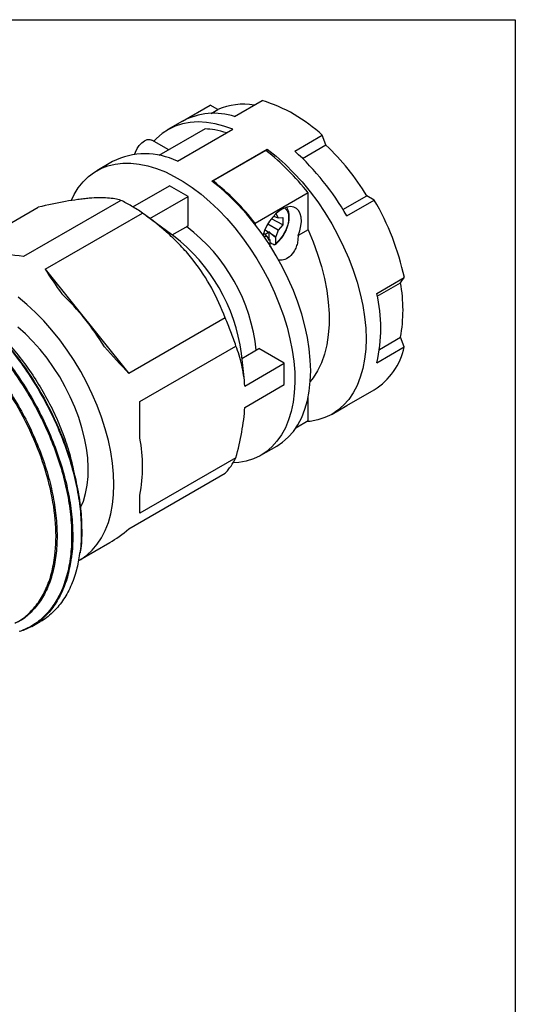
# Model space of a CAD drawing. Header units: inches. Extents: x 0 to 22, y 0 to 17.
# Tile 19 of 19: x 19.4 to 22, y 11.8 to 17. Entities that reach past the tile are written whole.
import ezdxf

# ---------------------------------------------------------------- set-up
doc = ezdxf.new("R2010")
doc.units = ezdxf.units.IN
doc.header["$LTSCALE"] = 2
doc.header["$MEASUREMENT"] = 0
doc.linetypes.add('SLD-Solid', pattern=[0])
doc.layers.add('SLD-DEFPOINTS', color=7, linetype='Continuous')

# ---------------------------------------------------------------- blocks, each defined once
blk = doc.blocks.new('Block2')
at = {"color": 7, "linetype": 'SLD-Solid', "lineweight": 18}
for p, q in [((22.0002, 17.0002), (0.0002, 17.0002)), ((22.0002, 0.0002), (22.0002, 17.0002))]:
    blk.add_line(p, q, dxfattribs=at)

msp = doc.modelspace()

# ---------------------------------------------------------------- linework, layer by layer
at = {"color": 7, "linetype": 'SLD-Solid'}
for p, q in [((0.0002, 17.0002), (22.0002, 17.0002)), ((22.0002, 17.0002), (22.0002, 0.0002))]:
    msp.add_line(p, q, dxfattribs=at)
for p, q in [((20.519, 16.4901), (20.6643, 16.574)), ((20.2444, 16.4655), (20.3897, 16.5494)), ((20.4295, 16.5259), (20.3897, 16.5494)), ((20.3952, 16.506), (20.4295, 16.5259)), ((20.2444, 16.4655), (20.167, 16.4209)), ((20.3635, 16.4245), (20.1196, 16.2837)), ((20.2173, 16.2537), (20.5096, 16.4224)), ((20.1722, 16.3141), (20.0827, 16.3658)), ((20.836, 16.3071), (20.9813, 16.3909)), ((21.0008, 16.3396), (20.9813, 16.3909)), ((20.3983, 16.1492), (20.6906, 16.318)), ((20.6836, 16.3107), (20.4052, 16.15)), ((20.6906, 16.3053), (20.6906, 16.318)), ((20.8775, 16.2684), (21.0008, 16.3396)), ((19.8747, 16.2521), (19.7912, 16.2039)), ((20.4052, 16.15), (20.4052, 16.144)), ((19.982, 16.0131), (20.1755, 16.1248)), ((20.273, 16.0686), (20.1755, 16.1248)), ((19.9186, 16.0478), (19.4044, 15.7509)), ((20.0713, 15.9522), (20.273, 16.0686)), ((20.273, 15.9138), (20.273, 16.0686)), ((20.9063, 16.0872), (20.6279, 15.9265)), ((20.9063, 15.8926), (20.9063, 16.0872)), ((21.0904, 15.9993), (21.216, 16.0718)), ((21.1106, 15.9655), (21.2559, 16.0494)), ((21.2559, 16.0494), (21.216, 16.0718)), ((19.0656, 15.7709), (19.4819, 16.0112)), ((19.5193, 15.6846), (20.0321, 15.9807)), ((20.1856, 15.8685), (20.0537, 15.9652)), ((20.7729, 15.9183), (20.7127, 15.9494)), ((20.7239, 15.9637), (20.7481, 15.9562)), ((20.7337, 15.9765), (20.7366, 15.9781)), ((20.7366, 15.9781), (20.7481, 15.9562)), ((20.7481, 15.9562), (20.7729, 15.9572)), ((20.7729, 15.9572), (20.7729, 15.9183)), ((20.1895, 15.8656), (20.273, 15.9138)), ((20.6279, 15.9265), (20.6279, 15.9201)), ((20.6799, 15.8918), (20.698, 15.8802)), ((20.7481, 15.8907), (20.694, 15.922)), ((20.7481, 15.8907), (20.7366, 15.8554)), ((20.7729, 15.9183), (20.7481, 15.8907)), ((20.9063, 15.8926), (20.8536, 15.8621)), ((20.1897, 15.8655), (20.1856, 15.8685)), ((20.1964, 15.8605), (20.1897, 15.8655)), ((20.6914, 15.858), (20.6731, 15.8572)), ((20.6732, 15.8749), (20.6914, 15.858)), ((20.6791, 15.8694), (20.698, 15.8802)), ((20.703, 15.836), (20.6914, 15.858)), ((20.698, 15.8802), (20.6989, 15.8831)), ((20.6989, 15.8831), (20.7074, 15.8742)), ((20.6989, 15.8831), (20.6989, 15.8431)), ((20.7059, 15.8376), (20.6989, 15.8431)), ((20.7059, 15.8376), (20.703, 15.836)), ((20.7059, 15.8031), (20.7059, 15.8376)), ((20.7074, 15.8742), (20.7366, 15.8554)), ((20.7074, 15.8742), (20.7337, 15.8537)), ((20.7366, 15.8554), (20.7337, 15.8537)), ((20.7337, 15.8537), (20.7337, 15.8192)), ((19.5193, 15.6846), (19.9612, 15.1349)), ((21.2691, 15.5569), (21.4144, 15.6408)), ((21.394, 15.613), (21.4144, 15.6408)), ((21.2719, 15.5425), (21.394, 15.613)), ((20.4689, 15.428), (19.9612, 15.1349)), ((21.2833, 15.2621), (21.394, 15.326)), ((21.4144, 15.2747), (21.394, 15.326)), ((20.0186, 14.9869), (20.5257, 15.2796)), ((20.5574, 15.2143), (20.647, 15.266)), ((20.781, 15.1886), (20.647, 15.266)), ((21.2691, 15.1909), (21.4144, 15.2747)), ((20.5701, 15.0983), (20.5546, 15.2402)), ((20.5727, 15.0684), (20.781, 15.1886)), ((20.781, 15.0761), (20.781, 15.1886)), ((20.5727, 14.9558), (20.781, 15.0761)), ((20.9063, 14.8846), (20.9063, 15.0065)), ((21.1106, 14.9653), (21.2559, 15.0492)), ((20.0186, 14.7939), (20.0186, 14.9869)), ((21.0331, 14.9206), (21.1105, 14.9653)), ((20.9063, 14.8846), (20.8417, 14.8473)), ((20.6573, 14.7037), (20.7408, 14.7519)), ((20.5257, 14.6903), (20.0186, 14.3976)), ((19.6838, 14.5563), (19.6678, 14.6305)), ((19.9612, 14.3159), (20.4689, 14.609)), ((20.0186, 14.3976), (20.0186, 14.4941)), ((19.7024, 14.1524), (19.8601, 14.2434)), ((19.4482, 13.8011), (19.4933, 13.8271))]:
    msp.add_line(p, q)
at = {"flags": 128}
for points in [[(20.5096, 16.4224), (20.4621, 16.4395), (20.4154, 16.4517), (20.3699, 16.459), (20.3258, 16.4614), (20.2834, 16.4589), (20.243, 16.4515), (20.2048, 16.4392), (20.1691, 16.4221), (20.1361, 16.4003), (20.106, 16.3739), (20.0928, 16.3599)], [(19.9912, 16.2902), (19.9951, 16.3019), (20.0039, 16.3203), (20.0155, 16.3372), (20.0289, 16.3514), (20.0433, 16.3619), (20.0577, 16.368), (20.0711, 16.3693), (20.0827, 16.3658)], [(20.6906, 16.318), (20.7381, 16.2801), (20.7848, 16.2384), (20.8303, 16.1932), (20.8744, 16.1447), (20.9168, 16.0933), (20.9572, 16.0392), (20.9953, 15.9828), (21.031, 15.9245), (21.064, 15.8646), (21.0942, 15.8035), (21.1212, 15.7415), (21.145, 15.6791), (21.1653, 15.6167), (21.1822, 15.5546), (21.1954, 15.4932), (21.2049, 15.4329), (21.2106, 15.3741), (21.2125, 15.3172), (21.2106, 15.2624), (21.2049, 15.2103), (21.1954, 15.161), (21.1822, 15.1148), (21.1653, 15.0722), (21.145, 15.0333), (21.1212, 14.9983), (21.0942, 14.9676), (21.064, 14.9412), (21.031, 14.9194), (20.9953, 14.9023), (20.9572, 14.89), (20.9168, 14.8826), (20.9, 14.881)], [(19.6572, 16.0482), (19.6717, 16.0778), (19.6939, 16.1136), (19.7192, 16.1454), (19.7475, 16.173), (19.7788, 16.1963), (19.8127, 16.2151), (19.8491, 16.2294), (19.8877, 16.239), (19.9284, 16.2438), (19.9708, 16.2439), (20.0148, 16.2393), (20.06, 16.2299), (20.1062, 16.2159), (20.1532, 16.1973), (20.2005, 16.1742), (20.248, 16.1468), (20.2954, 16.1152), (20.3423, 16.0796), (20.3885, 16.0403), (20.4337, 15.9974), (20.4777, 15.9513), (20.5201, 15.9022), (20.5608, 15.8504), (20.5994, 15.7962), (20.6358, 15.7399), (20.6697, 15.6819), (20.701, 15.6226), (20.7293, 15.5622), (20.7547, 15.5012), (20.7768, 15.4399), (20.7956, 15.3787), (20.811, 15.3179), (20.8228, 15.258), (20.8311, 15.1992), (20.8357, 15.1419), (20.8366, 15.0866), (20.8338, 15.0334), (20.8274, 14.9828), (20.8174, 14.935), (20.8037, 14.8903), (20.7866, 14.849), (20.7661, 14.8114), (20.7424, 14.7776), (20.7155, 14.7478), (20.6857, 14.7224), (20.6531, 14.7013), (20.6179, 14.6847), (20.5804, 14.6728), (20.5407, 14.6656), (20.5111, 14.6633)], [(20.7408, 14.7519), (20.7717, 14.7725), (20.8018, 14.7988), (20.8289, 14.8296), (20.8527, 14.8645), (20.873, 14.9034), (20.8899, 14.9461), (20.9031, 14.9922), (20.9126, 15.0415), (20.9183, 15.0937), (20.9202, 15.1484), (20.9183, 15.2054), (20.9126, 15.2642), (20.9031, 15.3244), (20.8899, 15.3858), (20.873, 15.4479), (20.8527, 15.5104), (20.8289, 15.5728), (20.8018, 15.6347), (20.7717, 15.6958), (20.7387, 15.7557), (20.703, 15.8141), (20.6648, 15.8705), (20.6245, 15.9245), (20.5821, 15.976), (20.538, 16.0245), (20.4925, 16.0697), (20.4458, 16.1114), (20.3983, 16.1492)], [(20.8536, 15.8621), (20.863, 15.8874), (20.869, 15.9125), (20.8715, 15.9364), (20.8702, 15.9583), (20.8653, 15.9774), (20.8569, 15.9931), (20.8454, 16.0047), (20.831, 16.0119), (20.8145, 16.0145), (20.7962, 16.0123), (20.7769, 16.0054), (20.7573, 15.9941), (20.738, 15.9787), (20.7198, 15.9598), (20.7032, 15.9381), (20.6889, 15.9144), (20.6773, 15.8894), (20.6691, 15.8645)], [(20.9063, 15.8926), (20.9334, 15.8284), (20.9569, 15.7638), (20.9768, 15.6994), (20.9928, 15.6354), (21.0049, 15.5724), (21.0131, 15.5107), (21.0172, 15.4508), (21.0172, 15.3931), (21.0131, 15.3379), (21.0049, 15.2856), (20.9928, 15.2366), (20.9768, 15.1911), (20.9569, 15.1496), (20.9334, 15.1122), (20.9182, 15.0928)], [(19.8818, 14.549), (19.88, 14.6048), (19.8745, 14.6625), (19.8653, 14.7216), (19.8526, 14.7818), (19.8363, 14.8427), (19.8167, 14.904), (19.7937, 14.9653), (19.7676, 15.0262), (19.7386, 15.0863), (19.7066, 15.1453), (19.6721, 15.2029), (19.6351, 15.2587), (19.5959, 15.3123), (19.5548, 15.3635), (19.512, 15.4119), (19.4677, 15.4572), (19.4222, 15.4992), (19.3757, 15.5376)], [(19.706, 14.4279), (19.7206, 14.4625), (19.7326, 14.5024), (19.7409, 14.5453), (19.7456, 14.5911), (19.7465, 14.6393), (19.7437, 14.6896), (19.7372, 14.7415), (19.727, 14.7947), (19.7133, 14.8487), (19.696, 14.9032), (19.6755, 14.9576), (19.6517, 15.0116), (19.625, 15.0648), (19.5955, 15.1167), (19.5634, 15.1669), (19.529, 15.2151), (19.4926, 15.2608), (19.4545, 15.3037), (19.4148, 15.3434), (19.3741, 15.3797)], [(19.6971, 14.1494), (19.7066, 14.1549), (19.7386, 14.1771), (19.7676, 14.2036), (19.7937, 14.2344), (19.8167, 14.2692), (19.8363, 14.3078), (19.8526, 14.3499), (19.8653, 14.3954), (19.8745, 14.4439), (19.88, 14.4952), (19.8818, 14.549)]]:
    msp.add_lwpolyline(points, dxfattribs=at)
for centre, radius, start, end in [((20.4285, 15.7994), 0.8096, 46.937, 73.0684), ((20.564, 16.223), 0.3314, 79.9903, 113.9356), ((20.411, 16.1499), 0.3569, 72.3916, 117.8274), ((19.8654, 15.2726), 1.3218, 38.0492, 51.7577), ((19.9094, 15.2811), 1.3825, 29.6752, 47.9139), ((20.0842, 15.3823), 1.3253, 31.3472, 46.2419), ((20.0476, 15.908), 0.3851, 63.8602, 116.6717), ((19.587, 15.1119), 1.3218, 38.0492, 51.7577), ((20.0625, 15.3513), 1.3826, 12.0868, 30.3245), ((19.7065, 15.1648), 0.9306, 5.719, 53.1208), ((19.6252, 15.1172), 0.9375, 7.537, 52.4576), ((20.6323, 15.4695), 0.7752, 349.3307, 10.6693), ((18.6462, 14.5527), 1.3885, 31.3686, 46.2206), ((20.4802, 15.3739), 0.8098, 346.9364, 13.0636), ((21.0657, 15.3513), 0.357, 302.1845, 347.6142), ((19.2205, 14.644), 0.8121, 349.3613, 10.6387)]:
    msp.add_arc(centre, radius, start, end)
for major_axis, ratio, start_param, end_param in [((1.0577, -0.3724), 0.218443, 2.265063, 2.481156), ((-0.5981, 0.6539), 0.201835, 0.834681, 1.050774), ((-0.5981, 0.6539), 0.201835, 1.477987, 1.69408), ((0.3986, 1.132), 0.410743, 3.588423, 3.756405)]:
    msp.add_ellipse((20.0186, 15.3351), major_axis=major_axis, ratio=ratio, start_param=start_param, end_param=end_param)
for points, knots in [([(20.4772, 16.4037), (20.4561, 16.4095), (20.4173, 16.42), (20.3803, 16.4231), (20.3635, 16.4245)], [0, 0, 0, 0, 0.542462, 1, 1, 1, 1]), ([(19.9186, 16.0478), (19.8987, 16.0536), (19.8756, 16.0578), (19.8204, 16.0617), (19.7884, 16.0614), (19.7414, 16.0576), (19.7317, 16.0566), (19.7118, 16.0544), (19.7016, 16.0531), (19.6704, 16.0489), (19.6487, 16.0454), (19.581, 16.0334), (19.5327, 16.0231), (19.4819, 16.0112)], [0, 0, 0, 0, 0.25, 0.25, 0.5, 0.5, 0.5625, 0.5625, 0.625, 0.625, 0.75, 0.75, 1, 1, 1, 1]), ([(20.0321, 15.9807), (20.0131, 15.994), (19.9941, 16.0063), (19.9562, 16.0286), (19.9374, 16.0387), (19.9186, 16.0478)], [0, 0, 0, 0, 0.5, 0.5, 1, 1, 1, 1]), ([(20.7297, 15.8125), (20.7328, 15.8149), (20.7418, 15.8218), (20.7559, 15.8359), (20.7712, 15.855), (20.7843, 15.8762), (20.7949, 15.8986), (20.8025, 15.9214), (20.807, 15.9441), (20.808, 15.9657), (20.8052, 15.9855), (20.8001, 16.0008), (20.7944, 16.0079), (20.7924, 16.0105)], [0, 0, 0, 0, 0.052376, 0.15116, 0.249743, 0.348174, 0.446631, 0.545268, 0.644284, 0.743875, 0.844101, 0.94426, 1, 1, 1, 1]), ([(20.7842, 16.0067), (20.7898, 16.0005), (20.8009, 15.9882), (20.8056, 15.9565), (20.8005, 15.9195), (20.7854, 15.8809), (20.7624, 15.8449), (20.7433, 15.8278), (20.7337, 15.8192)], [0, 0, 0, 0, 0.164848, 0.331879, 0.498909, 0.665939, 0.83297, 1, 1, 1, 1]), ([(20.4689, 15.428), (20.4488, 15.4811), (20.4255, 15.5332), (20.3701, 15.6347), (20.338, 15.6841), (20.2911, 15.7436), (20.2814, 15.7554), (20.2616, 15.7786), (20.2514, 15.7899), (20.2202, 15.8233), (20.1985, 15.8447), (20.131, 15.9065), (20.0828, 15.9447), (20.0321, 15.9807)], [0, 0, 0, 0, 0.25, 0.25, 0.5, 0.5, 0.5625, 0.5625, 0.625, 0.625, 0.75, 0.75, 1, 1, 1, 1]), ([(20.8536, 15.8621), (20.8534, 15.8533), (20.8529, 15.8351), (20.8468, 15.8083), (20.8338, 15.7771), (20.8103, 15.7489), (20.7797, 15.7319), (20.7597, 15.7323), (20.7515, 15.7325)], [0, 0, 0, 0, 0.127439, 0.2639, 0.405782, 0.641553, 0.852529, 1, 1, 1, 1]), ([(20.7337, 15.8192), (20.7337, 15.8186), (20.7336, 15.8175), (20.7332, 15.816), (20.7326, 15.8148), (20.7317, 15.814), (20.7307, 15.8134), (20.7296, 15.8131), (20.7285, 15.8132), (20.7273, 15.8134), (20.7265, 15.8137), (20.7261, 15.8139)], [0, 0, 0, 0, 0.1277179, 0.2512603, 0.3706265, 0.4858219, 0.5968594, 0.7037606, 0.8065561, 0.9052862, 1, 1, 1, 1]), ([(18.9717, 15.5826), (19.0039, 15.5626), (19.0683, 15.5226), (19.1632, 15.4452), (19.2548, 15.3566), (19.3416, 15.257), (19.4221, 15.1485), (19.4948, 15.0328), (19.5587, 14.9119), (19.6124, 14.788), (19.6552, 14.663), (19.6863, 14.5393), (19.7054, 14.4186), (19.7108, 14.3042), (19.7089, 14.2258), (19.7016, 14.1891), (19.7008, 14.1851)], [0, 0, 0, 0, 0.076198, 0.152396, 0.228594, 0.304792, 0.38099, 0.457187, 0.533385, 0.609583, 0.685781, 0.761979, 0.838177, 0.914375, 0.990573, 1, 1, 1, 1]), ([(18.976, 15.5827), (19.0081, 15.5628), (19.0723, 15.5229), (19.167, 15.4457), (19.2584, 15.3573), (19.3449, 15.258), (19.4252, 15.1498), (19.4977, 15.0344), (19.5613, 14.9139), (19.6149, 14.7903), (19.6576, 14.6657), (19.6886, 14.5423), (19.7077, 14.422), (19.713, 14.3079), (19.7112, 14.2299), (19.7039, 14.1935), (19.7032, 14.1897)], [0, 0, 0, 0, 0.076233, 0.152466, 0.228698, 0.304931, 0.381164, 0.457397, 0.533629, 0.609862, 0.686095, 0.762328, 0.838561, 0.914793, 0.991026, 1, 1, 1, 1]), ([(18.9226, 15.5524), (18.9547, 15.5324), (19.019, 15.4925), (19.1137, 15.4153), (19.2051, 15.3269), (19.2917, 15.2275), (19.372, 15.1192), (19.4446, 15.0038), (19.5083, 14.8832), (19.5619, 14.7595), (19.6046, 14.6349), (19.6357, 14.5113), (19.6545, 14.3911), (19.6608, 14.2762), (19.6545, 14.1686), (19.6357, 14.0701), (19.6046, 13.9824), (19.562, 13.907), (19.5081, 13.8456), (19.4483, 13.7997), (19.4027, 13.7822), (19.3818, 13.7741)], [0, 0, 0, 0, 0.0530583, 0.1061165, 0.1591748, 0.2122331, 0.2652913, 0.3183496, 0.3714079, 0.4244661, 0.4775244, 0.5305827, 0.5836409, 0.6366992, 0.6897575, 0.7428157, 0.795874, 0.8489323, 0.9019905, 0.9550488, 1, 1, 1, 1]), ([(18.9265, 15.5565), (18.9587, 15.5365), (19.0231, 15.4966), (19.118, 15.4191), (19.2097, 15.3305), (19.2965, 15.2309), (19.3769, 15.1224), (19.4497, 15.0067), (19.5135, 14.8859), (19.5673, 14.7619), (19.6101, 14.637), (19.6411, 14.5132), (19.6603, 14.3925), (19.6656, 14.2782), (19.6638, 14.2007), (19.6568, 14.1649), (19.6562, 14.1618)], [0, 0, 0, 0, 0.07636, 0.15272, 0.22908, 0.30544, 0.3818, 0.458159, 0.534519, 0.610879, 0.687239, 0.763599, 0.839959, 0.916319, 0.992679, 1, 1, 1, 1]), ([(19.5702, 14.1746), (19.5766, 14.2274), (19.5779, 14.284), (19.5698, 14.4022), (19.5605, 14.4639), (19.5319, 14.5895), (19.5125, 14.6534), (19.4645, 14.7807), (19.436, 14.8441), (19.3709, 14.9673), (19.3344, 15.0272), (19.2551, 15.1409), (19.2124, 15.1946), (19.1225, 15.2936), (19.0753, 15.3387), (18.9789, 15.4185), (18.9295, 15.4531), (18.8802, 15.4815)], [0, 0, 0, 0, 0.125, 0.125, 0.25, 0.25, 0.375, 0.375, 0.5, 0.5, 0.625, 0.625, 0.75, 0.75, 0.875, 0.875, 1, 1, 1, 1]), ([(18.8841, 15.4857), (18.9146, 15.4668), (18.9754, 15.429), (19.0652, 15.3558), (19.1518, 15.272), (19.2339, 15.1778), (19.31, 15.0752), (19.3788, 14.9658), (19.4391, 14.8515), (19.49, 14.7343), (19.5305, 14.6162), (19.5599, 14.4991), (19.5777, 14.3852), (19.5837, 14.2763), (19.5777, 14.1743), (19.5599, 14.0809), (19.5304, 13.9979), (19.4901, 13.9262), (19.4388, 13.8686), (19.3944, 13.8323), (19.365, 13.8202), (19.3586, 13.8176)], [0, 0, 0, 0, 0.054724, 0.109448, 0.164171, 0.218895, 0.273619, 0.328343, 0.383067, 0.43779, 0.492514, 0.547238, 0.601962, 0.656686, 0.711409, 0.766133, 0.820857, 0.875581, 0.930305, 0.985028, 1, 1, 1, 1]), ([(20.5257, 15.2796), (20.5178, 15.3044), (20.509, 15.3295), (20.49, 15.379), (20.4798, 15.4036), (20.4689, 15.428)], [0, 0, 0, 0, 0.5, 0.5, 1, 1, 1, 1]), ([(19.2328, 15.3833), (19.2561, 15.3614), (19.3058, 15.3149), (19.3771, 15.2322), (19.446, 15.1395), (19.5082, 15.0405), (19.5629, 14.9371), (19.6087, 14.8311), (19.6447, 14.728), (19.6601, 14.6616), (19.6674, 14.6304)], [0, 0, 0, 0, 0.114137, 0.242732, 0.371326, 0.49992, 0.628514, 0.757109, 0.885703, 1, 1, 1, 1]), ([(20.5727, 15.0684), (20.5714, 15.0881), (20.5692, 15.1074), (20.5637, 15.1448), (20.5603, 15.1628), (20.5482, 15.2154), (20.5378, 15.2483), (20.5257, 15.2796)], [0, 0, 0, 0, 0.25, 0.25, 0.5, 0.5, 1, 1, 1, 1]), ([(20.5257, 14.6903), (20.5378, 14.7356), (20.5483, 14.7807), (20.5645, 14.8703), (20.57, 14.9138), (20.5727, 14.9558)], [0, 0, 0, 0, 0.5, 0.5, 1, 1, 1, 1]), ([(20.4689, 14.609), (20.4744, 14.6148), (20.4797, 14.6208), (20.49, 14.6334), (20.4949, 14.64), (20.5092, 14.6605), (20.5179, 14.675), (20.5257, 14.6903)], [0, 0, 0, 0, 0.25, 0.25, 0.5, 0.5, 1, 1, 1, 1]), ([(19.3723, 13.8255), (19.3723, 13.8255), (19.3951, 13.8354), (19.4333, 13.8687), (19.4848, 13.9256), (19.5248, 13.9974), (19.5549, 14.0797), (19.5651, 14.143), (19.5702, 14.1746)], [0, 0, 0, 0, 0.000124, 0.200099, 0.400074, 0.60005, 0.800025, 1, 1, 1, 1]), ([(19.7008, 14.1851), (19.696, 14.1557), (19.6858, 14.0928), (19.655, 14.0094), (19.6126, 13.9333), (19.558, 13.873), (19.5175, 13.8377), (19.4933, 13.8271), (19.4933, 13.8271)], [0, 0, 0, 0, 0.17968, 0.384728, 0.589776, 0.794825, 0.999873, 1, 1, 1, 1]), ([(19.6562, 14.1618), (19.6512, 14.1315), (19.6409, 14.0676), (19.6099, 13.9833), (19.5674, 13.9075), (19.5134, 13.846), (19.4535, 13.8), (19.4079, 13.7825), (19.387, 13.7744)], [0, 0, 0, 0, 0.157291, 0.331263, 0.505234, 0.679205, 0.853176, 1, 1, 1, 1])]:
    msp.add_open_spline(points, degree=3, knots=knots)
msp.add_open_spline([(20.7261, 15.8139), (20.7193, 15.8171), (20.7126, 15.8203), (20.7059, 15.8235)], degree=3)

# ---------------------------------------------------------------- block references
at = {"layer": 'SLD-DEFPOINTS'}
msp.add_blockref('Block2', (0, 0), dxfattribs=at)

doc.saveas('drawing.dxf')
